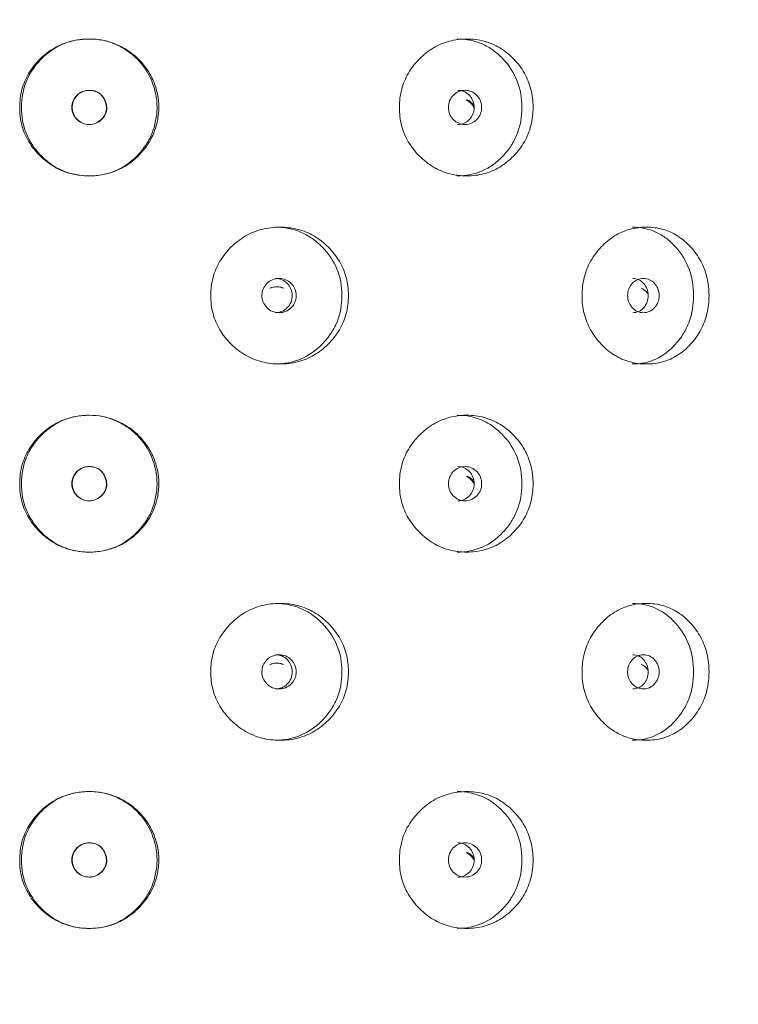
# Model space of a CAD drawing. Header units: millimetres. Extents: x 4 to 1188, y 1 to 840.
# Tile 39 of 256: x 337.64 to 343.64, y 468.08 to 476.31. Entities that reach past the tile are written whole.
import ezdxf

# ---------------------------------------------------------------- set-up
doc = ezdxf.new("R2010")
doc.units = ezdxf.units.MM
doc.layers.add('1', color=7, linetype='Continuous')
doc.styles.add('Arial Unicode MS', font='Arial Unicode MS')
doc.dimstyles.get("Standard").update_dxf_attribs({"dimtxt": 0.18, "dimasz": 0.18, "dimexe": 0.18, "dimexo": 0.0625, "dimgap": 0.09, "dimtad": 0, "dimtih": 1, "dimtoh": 1, "dimdec": 4, "dimzin": 0, "dimdsep": 46, "dimtxsty": 'Standard', "dimcen": 0.09, "dimadec": 0, "dimazin": 0, "dimtfac": 1, "dimtdec": 4, "dimtofl": 0, "dimtmove": 0, "dimatfit": 3, "dimfxl": 0, "dimtolj": 1, "dimtzin": 0, "dimarcsym": 0})

# ---------------------------------------------------------------- blocks, each defined once
blk = doc.blocks.new('_U24')
at = {"layer": '1', "color": 18, "lineweight": 35}
for p, q in [((339.2181, 499.3819), (365.5181, 499.3819)), ((363.5181, 357.9533), (363.5181, 499.3819)), ((350.2896, 357.9533), (365.5181, 357.9533))]:
    blk.add_line(p, q, dxfattribs=at)
at = {"layer": '1', "color": 18, "lineweight": 70}
for points in [[(363.5181, 499.3819), (364.2941, 495.8819), (362.7422, 495.8819)], [(363.5181, 357.9533), (362.7422, 361.4533), (364.2941, 361.4533)]]:
    blk.add_solid(points, dxfattribs=at)
at = {"layer": '1', "color": 18, "linetype": 'Continuous', "lineweight": 13, "insert": (363.0653, 425.4564), "char_height": 3, "attachment_point": 7, "rotation": 90, "line_spacing_factor": 1.047437, "style": 'Arial Unicode MS'}
blk.add_mtext('\\fArial Unicode MS|b0|i0;\\W1.0000;990', dxfattribs=at)

msp = doc.modelspace()

# ---------------------------------------------------------------- linework, layer by layer
at = {"layer": '1', "color": 154, "linetype": 'Continuous', "lineweight": 13}
for points, knots in [([(337.6373, 475.5747), (337.6374, 475.6257), (337.6492, 475.7258), (337.7088, 475.8665), (337.8048, 475.9845), (337.925, 476.0777), (338.0665, 476.1348), (338.2051, 476.1506), (338.3314, 476.1395), (338.4405, 476.1071), (338.541, 476.0539), (338.6303, 475.9835), (338.7035, 475.8963), (338.7574, 475.7963), (338.792, 475.6881), (338.8033, 475.5747), (338.7892, 475.4434), (338.738, 475.2989), (338.6437, 475.178), (338.5412, 475.0942), (338.4414, 475.0411), (338.3326, 475.0097), (338.2058, 474.999), (338.0666, 475.0146), (337.925, 475.0719), (337.8046, 475.1652), (337.7084, 475.2832), (337.6488, 475.4239), (337.6372, 475.5239), (337.6373, 475.5747)], [0, 0, 0, 0, 0.04209, 0.082712, 0.124997, 0.166981, 0.207664, 0.249983, 0.281442, 0.312299, 0.343755, 0.375258, 0.406094, 0.437521, 0.468961, 0.499781, 0.531292, 0.577933, 0.624865, 0.656636, 0.687256, 0.717963, 0.749981, 0.79226, 0.832968, 0.875046, 0.917396, 0.957994, 1, 1, 1, 1]), ([(337.6518, 475.5747), (337.652, 475.6542), (337.666, 475.7277), (337.7078, 475.8291), (337.7253, 475.8615), (337.7566, 475.9078), (337.768, 475.9229), (337.7924, 475.9522), (337.8056, 475.9667), (337.8744, 476.0357), (337.9352, 476.0771), (338.0349, 476.1185), (338.0695, 476.1289), (338.1237, 476.1392), (338.1421, 476.1418), (338.1702, 476.1444), (338.1797, 476.1451), (338.1988, 476.1459), (338.2087, 476.1462), (338.2938, 476.1462), (338.3654, 476.1321), (338.4667, 476.0899), (338.4993, 476.0723), (338.5629, 476.0298), (338.5918, 476.0062), (338.6702, 475.9281), (338.7111, 475.8664), (338.7704, 475.7235), (338.7851, 475.6503), (338.7848, 475.5382), (338.7809, 475.5001), (338.7659, 475.4244), (338.7551, 475.3883), (338.7269, 475.3195), (338.7095, 475.2869), (338.6785, 475.2407), (338.6673, 475.2257), (338.6433, 475.1967), (338.6307, 475.1827), (338.5067, 475.0586), (338.3739, 475.0034), (338.0629, 475.0032), (337.9298, 475.0585), (337.8054, 475.1829), (337.7921, 475.1974), (337.7677, 475.2269), (337.7563, 475.2419), (337.7249, 475.2883), (337.7074, 475.3206), (337.6656, 475.422), (337.6517, 475.4953), (337.6518, 475.5747)], [0, 0, 0, 0, 0.0625, 0.0625, 0.09375, 0.09375, 0.109375, 0.109375, 0.125, 0.125, 0.1875, 0.1875, 0.21875, 0.21875, 0.234375, 0.234375, 0.242188, 0.242188, 0.25, 0.25, 0.3125, 0.3125, 0.34375, 0.34375, 0.375, 0.375, 0.4375, 0.4375, 0.5, 0.5, 0.53125, 0.53125, 0.5625, 0.5625, 0.59375, 0.59375, 0.609375, 0.609375, 0.625, 0.625, 0.75, 0.75, 0.875, 0.875, 0.890625, 0.890625, 0.90625, 0.90625, 0.9375, 0.9375, 1, 1, 1, 1]), ([(340.8103, 475.5747), (340.8104, 475.6257), (340.8219, 475.7258), (340.88, 475.8665), (340.9733, 475.9845), (341.0899, 476.0777), (341.2268, 476.1349), (341.3727, 476.1519), (341.518, 476.135), (341.6533, 476.0777), (341.7679, 475.9845), (341.8592, 475.8665), (341.9157, 475.7257), (341.9325, 475.5748), (341.9158, 475.4238), (341.8592, 475.2831), (341.7679, 475.165), (341.6534, 475.0718), (341.5181, 475.0146), (341.3727, 474.9976), (341.2268, 475.0145), (341.09, 475.0718), (340.9732, 475.1651), (340.8796, 475.2832), (340.8215, 475.4239), (340.8102, 475.5239), (340.8103, 475.5747)], [0, 0, 0, 0, 0.042089, 0.082711, 0.124995, 0.166981, 0.207667, 0.249993, 0.292228, 0.332914, 0.374992, 0.417271, 0.457893, 0.500005, 0.542022, 0.582644, 0.625021, 0.667005, 0.707691, 0.750017, 0.792251, 0.832937, 0.875017, 0.917377, 0.957984, 1, 1, 1, 1]), ([(341.294, 476.1462), (341.3686, 476.1462), (341.4376, 476.1324), (341.5328, 476.091), (341.5632, 476.0737), (341.6067, 476.0427), (341.6209, 476.0314), (341.6485, 476.0072), (341.6619, 475.9944), (341.7282, 475.9247), (341.7679, 475.863), (341.8208, 475.7277), (341.8341, 475.6539), (341.8342, 475.4954), (341.821, 475.422), (341.7813, 475.3205), (341.7647, 475.2882), (341.7349, 475.2418), (341.7241, 475.2267), (341.7008, 475.1973), (341.6882, 475.1827), (341.6227, 475.1138), (341.5647, 475.0724), (341.4376, 475.0172), (341.3683, 475.0034), (341.2936, 475.0033), (341.2936, 475.0033), (341.2935, 475.0033)], [0, 0, 0, 0, 0.124883, 0.124883, 0.187387, 0.187387, 0.218639, 0.218639, 0.249891, 0.249891, 0.374898, 0.374898, 0.499906, 0.499906, 0.624914, 0.624914, 0.687418, 0.687418, 0.71867, 0.71867, 0.749922, 0.749922, 0.87493, 0.87493, 0.999937, 0.999937, 1, 1, 1, 1]), ([(338.0734, 475.5747), (338.0733, 475.5551), (338.0768, 475.5369), (338.0908, 475.5034), (338.1012, 475.4882), (338.1441, 475.446), (338.1785, 475.432), (338.2383, 475.432), (338.2568, 475.4354), (338.2823, 475.4459), (338.2905, 475.4503), (338.3021, 475.4581), (338.3059, 475.4609), (338.3115, 475.4655), (338.3133, 475.4671), (338.317, 475.4704), (338.3186, 475.4719), (338.3508, 475.5038), (338.3656, 475.5367), (338.3644, 475.5908), (338.3601, 475.6095), (338.3437, 475.6488), (338.3333, 475.6652), (338.308, 475.6914), (338.2931, 475.7012), (338.2675, 475.711), (338.2584, 475.7135), (338.2439, 475.7159), (338.239, 475.7165), (338.2313, 475.7171), (338.2287, 475.7173), (338.2235, 475.7175), (338.2207, 475.7175), (338.178, 475.7175), (338.1437, 475.7033), (338.1017, 475.6617), (338.0912, 475.6464), (338.0771, 475.6128), (338.0735, 475.5944), (338.0734, 475.5747)], [0, 0, 0, 0, 0.0625, 0.0625, 0.125, 0.125, 0.25, 0.25, 0.3125, 0.3125, 0.34375, 0.34375, 0.359375, 0.359375, 0.367188, 0.367188, 0.375, 0.375, 0.5, 0.5, 0.5625, 0.5625, 0.625, 0.625, 0.6875, 0.6875, 0.71875, 0.71875, 0.734375, 0.734375, 0.742188, 0.742188, 0.75, 0.75, 0.875, 0.875, 0.9375, 0.9375, 1, 1, 1, 1]), ([(338.0762, 475.5747), (338.0762, 475.5622), (338.0789, 475.5375), (338.0932, 475.5026), (338.1202, 475.4684), (338.1619, 475.4388), (338.2181, 475.4286), (338.2743, 475.4385), (338.3137, 475.4667), (338.3382, 475.4957), (338.3524, 475.5202), (338.3607, 475.5461), (338.3629, 475.5732), (338.3592, 475.6014), (338.3485, 475.6339), (338.3302, 475.668), (338.2998, 475.6975), (338.2611, 475.7145), (338.2203, 475.7191), (338.1808, 475.7147), (338.1459, 475.7001), (338.1166, 475.6766), (338.0935, 475.6471), (338.0791, 475.6122), (338.0763, 475.5874), (338.0762, 475.5747)], [0, 0, 0, 0, 0.04197, 0.082421, 0.124387, 0.186909, 0.249038, 0.311017, 0.373176, 0.406834, 0.437878, 0.467535, 0.497202, 0.528278, 0.561984, 0.611636, 0.656502, 0.701235, 0.750529, 0.79266, 0.833212, 0.875248, 0.917152, 0.957748, 1, 1, 1, 1]), ([(341.2198, 475.5747), (341.2197, 475.5551), (341.223, 475.5369), (341.2365, 475.5034), (341.2465, 475.4882), (341.274, 475.4601), (341.2891, 475.4495), (341.3219, 475.4355), (341.3394, 475.432), (341.3972, 475.432), (341.4299, 475.4458), (341.4705, 475.4878), (341.4807, 475.5032), (341.4908, 475.5284), (341.4933, 475.5372), (341.4967, 475.5554), (341.4975, 475.5647), (341.4974, 475.5945), (341.494, 475.6128), (341.484, 475.638), (341.4798, 475.646), (341.4697, 475.6613), (341.464, 475.6685), (341.4435, 475.6895), (341.4285, 475.7001), (341.3957, 475.7141), (341.3782, 475.7176), (341.3204, 475.7175), (341.2874, 475.7033), (341.2335, 475.6478), (341.2199, 475.614), (341.2198, 475.5747)], [0, 0, 0, 0, 0.0625, 0.0625, 0.125, 0.125, 0.1875, 0.1875, 0.25, 0.25, 0.375, 0.375, 0.4375, 0.4375, 0.46875, 0.46875, 0.5, 0.5, 0.5625, 0.5625, 0.59375, 0.59375, 0.625, 0.625, 0.6875, 0.6875, 0.75, 0.75, 0.875, 0.875, 1, 1, 1, 1]), ([(341.2983, 475.432), (341.2983, 475.432), (341.3163, 475.4319), (341.3522, 475.4386), (341.397, 475.4715), (341.4282, 475.5184), (341.4375, 475.5747), (341.4281, 475.631), (341.397, 475.6779), (341.3524, 475.7108), (341.3165, 475.7175), (341.2987, 475.7175)], [0, 0, 0, 0, 0.000012, 0.125118, 0.250091, 0.375358, 0.500212, 0.625966, 0.750304, 0.875946, 1, 1, 1, 1]), ([(341.4354, 475.5717), (341.429, 475.5842), (341.4096, 475.6108), (341.3832, 475.6301), (341.3667, 475.6372)], [0, 0, 0, 0, 0.430445, 1, 1, 1, 1]), ([(341.4334, 475.5918), (341.4298, 475.5965), (341.4259, 475.6012), (341.408, 475.6197), (341.3931, 475.6302), (341.377, 475.6372)], [0, 0, 0, 0, 0.245568, 0.245568, 1, 1, 1, 1]), ([(339.2337, 474.0033), (339.2338, 474.0543), (339.2456, 474.1543), (339.305, 474.295), (339.4006, 474.413), (339.5202, 474.5062), (339.6607, 474.5634), (339.8109, 474.5805), (339.9608, 474.5636), (340.1006, 474.5063), (340.2192, 474.4131), (340.3139, 474.2951), (340.3725, 474.1543), (340.3899, 474.0033), (340.3726, 473.8523), (340.3139, 473.7116), (340.2193, 473.5936), (340.1007, 473.5004), (339.9609, 473.4432), (339.811, 473.4262), (339.6608, 473.4431), (339.5202, 473.5004), (339.4005, 473.5937), (339.3047, 473.7117), (339.2452, 473.8524), (339.2337, 473.9525), (339.2337, 474.0033)], [0, 0, 0, 0, 0.042089, 0.082711, 0.124995, 0.166981, 0.207667, 0.249993, 0.292228, 0.332914, 0.374992, 0.417271, 0.457893, 0.500005, 0.542022, 0.582644, 0.625021, 0.667005, 0.707691, 0.750017, 0.792251, 0.832937, 0.875017, 0.917377, 0.957984, 1, 1, 1, 1]), ([(339.7714, 474.5747), (339.8482, 474.5748), (339.9194, 474.561), (340.0178, 474.5196), (340.0492, 474.5023), (340.0942, 474.4712), (340.1089, 474.46), (340.1375, 474.4358), (340.1514, 474.423), (340.2201, 474.3533), (340.2612, 474.2916), (340.3161, 474.1563), (340.3299, 474.0825), (340.33, 473.924), (340.3163, 473.8505), (340.2751, 473.7491), (340.2579, 473.7167), (340.2269, 473.6704), (340.2157, 473.6553), (340.1917, 473.6258), (340.1785, 473.6113), (340.1107, 473.5423), (340.0508, 473.5009), (339.9195, 473.4458), (339.8479, 473.4319), (339.7709, 473.4319), (339.7709, 473.4319), (339.7709, 473.4319)], [0, 0, 0, 0, 0.124883, 0.124883, 0.187387, 0.187387, 0.218639, 0.218639, 0.249891, 0.249891, 0.374898, 0.374898, 0.499906, 0.499906, 0.624914, 0.624914, 0.687418, 0.687418, 0.71867, 0.71867, 0.749922, 0.749922, 0.87493, 0.87493, 0.999937, 0.999937, 1, 1, 1, 1]), ([(342.3363, 474.0033), (342.3363, 474.0543), (342.3474, 474.1543), (342.403, 474.295), (342.4923, 474.413), (342.6036, 474.5062), (342.7341, 474.5634), (342.8729, 474.5805), (343.0108, 474.5636), (343.1389, 474.5063), (343.2473, 474.4131), (343.3335, 474.2951), (343.3867, 474.1543), (343.4025, 474.0033), (343.3869, 473.8523), (343.3335, 473.7116), (343.2473, 473.5936), (343.139, 473.5004), (343.0109, 473.4432), (342.8729, 473.4262), (342.7341, 473.4431), (342.6037, 473.5004), (342.4922, 473.5937), (342.4027, 473.7117), (342.347, 473.8524), (342.3362, 473.9525), (342.3363, 474.0033)], [0, 0, 0, 0, 0.042089, 0.082711, 0.124995, 0.166981, 0.207667, 0.249993, 0.292228, 0.332914, 0.374992, 0.417271, 0.457893, 0.500005, 0.542022, 0.582644, 0.625021, 0.667005, 0.707691, 0.750017, 0.792251, 0.832937, 0.875017, 0.917377, 0.957984, 1, 1, 1, 1]), ([(342.7567, 474.5747), (342.8275, 474.5748), (342.8929, 474.561), (342.9831, 474.5196), (343.0119, 474.5023), (343.0531, 474.4712), (343.0665, 474.46), (343.0926, 474.4358), (343.1053, 474.423), (343.1679, 474.3533), (343.2054, 474.2916), (343.2553, 474.1563), (343.2677, 474.0825), (343.2678, 473.924), (343.2554, 473.8505), (343.2179, 473.7491), (343.2023, 473.7167), (343.1741, 473.6704), (343.164, 473.6553), (343.142, 473.6258), (343.13, 473.6113), (343.0682, 473.5423), (343.0134, 473.5009), (342.893, 473.4458), (342.8272, 473.4319), (342.7562, 473.4319), (342.7562, 473.4319), (342.7562, 473.4319)], [0, 0, 0, 0, 0.124883, 0.124883, 0.187387, 0.187387, 0.218639, 0.218639, 0.249891, 0.249891, 0.374898, 0.374898, 0.499906, 0.499906, 0.624914, 0.624914, 0.687418, 0.687418, 0.71867, 0.71867, 0.749922, 0.749922, 0.87493, 0.87493, 0.999937, 0.999937, 1, 1, 1, 1]), ([(339.6613, 474.0033), (339.6612, 473.9837), (339.6647, 473.9655), (339.6786, 473.932), (339.6889, 473.9168), (339.7172, 473.8887), (339.7327, 473.8781), (339.7665, 473.864), (339.7846, 473.8605), (339.8442, 473.8605), (339.8779, 473.8744), (339.9199, 473.9164), (339.9304, 473.9318), (339.9409, 473.957), (339.9435, 473.9657), (339.947, 473.9839), (339.9478, 473.9933), (339.9477, 474.023), (339.9442, 474.0414), (339.9338, 474.0666), (339.9295, 474.0746), (339.9191, 474.0899), (339.9132, 474.097), (339.892, 474.1181), (339.8765, 474.1286), (339.8427, 474.1426), (339.8246, 474.1461), (339.765, 474.146), (339.7309, 474.1319), (339.6754, 474.0764), (339.6615, 474.0426), (339.6613, 474.0033)], [0, 0, 0, 0, 0.0625, 0.0625, 0.125, 0.125, 0.1875, 0.1875, 0.25, 0.25, 0.375, 0.375, 0.4375, 0.4375, 0.46875, 0.46875, 0.5, 0.5, 0.5625, 0.5625, 0.59375, 0.59375, 0.625, 0.625, 0.6875, 0.6875, 0.75, 0.75, 0.875, 0.875, 1, 1, 1, 1]), ([(339.774, 473.8605), (339.774, 473.8605), (339.7925, 473.8605), (339.8296, 473.8672), (339.8758, 473.9001), (339.9081, 473.947), (339.9178, 474.0033), (339.9081, 474.0595), (339.8759, 474.1065), (339.8298, 474.1393), (339.7928, 474.1461), (339.7744, 474.1461)], [0, 0, 0, 0, 0.000012, 0.125118, 0.250091, 0.375358, 0.500212, 0.625966, 0.750304, 0.875946, 1, 1, 1, 1]), ([(342.7171, 474.0033), (342.717, 473.9837), (342.7202, 473.9655), (342.733, 473.932), (342.7425, 473.9168), (342.7686, 473.8887), (342.7829, 473.8781), (342.814, 473.864), (342.8306, 473.8605), (342.8854, 473.8605), (342.9164, 473.8744), (342.9548, 473.9164), (342.9644, 473.9318), (342.974, 473.957), (342.9764, 473.9657), (342.9796, 473.9839), (342.9803, 473.9933), (342.9803, 474.023), (342.9771, 474.0414), (342.9675, 474.0666), (342.9636, 474.0746), (342.9541, 474.0899), (342.9486, 474.097), (342.9292, 474.1181), (342.915, 474.1286), (342.884, 474.1426), (342.8674, 474.1461), (342.8126, 474.146), (342.7813, 474.1319), (342.7301, 474.0764), (342.7172, 474.0426), (342.7171, 474.0033)], [0, 0, 0, 0, 0.0625, 0.0625, 0.125, 0.125, 0.1875, 0.1875, 0.25, 0.25, 0.375, 0.375, 0.4375, 0.4375, 0.46875, 0.46875, 0.5, 0.5, 0.5625, 0.5625, 0.59375, 0.59375, 0.625, 0.625, 0.6875, 0.6875, 0.75, 0.75, 0.875, 0.875, 1, 1, 1, 1]), ([(342.7598, 473.8605), (342.7598, 473.8605), (342.7769, 473.8605), (342.811, 473.8672), (342.8533, 473.9001), (342.8828, 473.947), (342.8917, 474.0033), (342.8828, 474.0595), (342.8533, 474.1065), (342.8111, 474.1393), (342.7771, 474.1461), (342.7602, 474.1461)], [0, 0, 0, 0, 0.000012, 0.125118, 0.250091, 0.375358, 0.500212, 0.625966, 0.750304, 0.875946, 1, 1, 1, 1]), ([(339.8365, 474.0658), (339.8365, 474.0658), (339.8195, 474.0729), (339.7824, 474.0796), (339.7452, 474.0729), (339.7282, 474.0657)], [0, 0, 0, 0, 0.00001, 0.498474, 1, 1, 1, 1]), ([(339.8418, 474.0658), (339.8335, 474.0693), (339.8248, 474.0719), (339.8067, 474.0754), (339.7975, 474.0762), (339.768, 474.0762), (339.7498, 474.0727), (339.7331, 474.0657)], [0, 0, 0, 0, 0.250063, 0.250063, 0.500125, 0.500125, 1, 1, 1, 1]), ([(342.8893, 474.0135), (342.8846, 474.0209), (342.8683, 474.0424), (342.8472, 474.0586), (342.8316, 474.0658)], [0, 0, 0, 0, 0.324876, 1, 1, 1, 1]), ([(337.6373, 472.4319), (337.6374, 472.4828), (337.6492, 472.5829), (337.7088, 472.7236), (337.8048, 472.8416), (337.925, 472.9348), (338.0665, 472.992), (338.2051, 473.0077), (338.3314, 472.9967), (338.4405, 472.9643), (338.541, 472.9111), (338.6303, 472.8407), (338.7035, 472.7535), (338.7574, 472.6535), (338.792, 472.5452), (338.8033, 472.4318), (338.7892, 472.3005), (338.738, 472.1561), (338.6437, 472.0351), (338.5412, 471.9513), (338.4414, 471.8983), (338.3326, 471.8669), (338.2058, 471.8561), (338.0666, 471.8717), (337.925, 471.929), (337.8046, 472.0224), (337.7084, 472.1404), (337.6488, 472.2811), (337.6372, 472.3811), (337.6373, 472.4319)], [0, 0, 0, 0, 0.04209, 0.082712, 0.124997, 0.166981, 0.207664, 0.249983, 0.281442, 0.312299, 0.343755, 0.375258, 0.406094, 0.437521, 0.468961, 0.499781, 0.531292, 0.577933, 0.624865, 0.656636, 0.687256, 0.717963, 0.749981, 0.79226, 0.832968, 0.875046, 0.917396, 0.957994, 1, 1, 1, 1]), ([(337.6518, 472.4319), (337.652, 472.5113), (337.666, 472.5848), (337.7078, 472.6863), (337.7253, 472.7186), (337.7566, 472.7649), (337.768, 472.78), (337.7924, 472.8094), (337.8056, 472.8239), (337.8744, 472.8928), (337.9352, 472.9342), (338.0349, 472.9756), (338.0695, 472.986), (338.1237, 472.9964), (338.1421, 472.999), (338.1702, 473.0016), (338.1797, 473.0022), (338.1988, 473.0031), (338.2087, 473.0033), (338.2938, 473.0034), (338.3654, 472.9893), (338.4667, 472.947), (338.4993, 472.9294), (338.5629, 472.887), (338.5918, 472.8634), (338.6702, 472.7852), (338.7111, 472.7236), (338.7704, 472.5806), (338.7851, 472.5075), (338.7848, 472.3954), (338.7809, 472.3573), (338.7659, 472.2815), (338.7551, 472.2454), (338.7269, 472.1767), (338.7095, 472.1441), (338.6785, 472.0978), (338.6673, 472.0829), (338.6433, 472.0538), (338.6307, 472.0398), (338.5067, 471.9157), (338.3739, 471.8605), (338.0629, 471.8604), (337.9298, 471.9156), (337.8054, 472.0401), (337.7921, 472.0546), (337.7677, 472.084), (337.7563, 472.0991), (337.7249, 472.1454), (337.7074, 472.1778), (337.6656, 472.2792), (337.6517, 472.3525), (337.6518, 472.4319)], [0, 0, 0, 0, 0.0625, 0.0625, 0.09375, 0.09375, 0.109375, 0.109375, 0.125, 0.125, 0.1875, 0.1875, 0.21875, 0.21875, 0.234375, 0.234375, 0.242188, 0.242188, 0.25, 0.25, 0.3125, 0.3125, 0.34375, 0.34375, 0.375, 0.375, 0.4375, 0.4375, 0.5, 0.5, 0.53125, 0.53125, 0.5625, 0.5625, 0.59375, 0.59375, 0.609375, 0.609375, 0.625, 0.625, 0.75, 0.75, 0.875, 0.875, 0.890625, 0.890625, 0.90625, 0.90625, 0.9375, 0.9375, 1, 1, 1, 1]), ([(340.8103, 472.4319), (340.8104, 472.4828), (340.8219, 472.5829), (340.88, 472.7236), (340.9733, 472.8416), (341.0899, 472.9348), (341.2268, 472.992), (341.3727, 473.009), (341.518, 472.9921), (341.6533, 472.9348), (341.7679, 472.8416), (341.8592, 472.7236), (341.9157, 472.5829), (341.9325, 472.4319), (341.9158, 472.2809), (341.8592, 472.1402), (341.7679, 472.0222), (341.6534, 471.9289), (341.5181, 471.8718), (341.3727, 471.8547), (341.2268, 471.8717), (341.09, 471.929), (340.9732, 472.0223), (340.8796, 472.1403), (340.8215, 472.281), (340.8102, 472.381), (340.8103, 472.4319)], [0, 0, 0, 0, 0.042089, 0.082711, 0.124995, 0.166981, 0.207667, 0.249993, 0.292228, 0.332914, 0.374992, 0.417271, 0.457893, 0.500005, 0.542022, 0.582644, 0.625021, 0.667005, 0.707691, 0.750017, 0.792251, 0.832937, 0.875017, 0.917377, 0.957984, 1, 1, 1, 1]), ([(341.294, 473.0033), (341.3686, 473.0033), (341.4376, 472.9896), (341.5328, 472.9482), (341.5632, 472.9309), (341.6067, 472.8998), (341.6209, 472.8886), (341.6485, 472.8644), (341.6619, 472.8516), (341.7282, 472.7818), (341.7679, 472.7201), (341.8208, 472.5849), (341.8341, 472.511), (341.8342, 472.3525), (341.821, 472.2791), (341.7813, 472.1777), (341.7647, 472.1453), (341.7349, 472.0989), (341.7241, 472.0839), (341.7008, 472.0544), (341.6882, 472.0398), (341.6227, 471.9709), (341.5647, 471.9295), (341.4376, 471.8743), (341.3683, 471.8605), (341.2936, 471.8605), (341.2936, 471.8605), (341.2935, 471.8605)], [0, 0, 0, 0, 0.124883, 0.124883, 0.187387, 0.187387, 0.218639, 0.218639, 0.249891, 0.249891, 0.374898, 0.374898, 0.499906, 0.499906, 0.624914, 0.624914, 0.687418, 0.687418, 0.71867, 0.71867, 0.749922, 0.749922, 0.87493, 0.87493, 0.999937, 0.999937, 1, 1, 1, 1]), ([(338.0734, 472.4319), (338.0733, 472.4123), (338.0768, 472.3941), (338.0908, 472.3605), (338.1012, 472.3454), (338.1441, 472.3032), (338.1785, 472.2891), (338.2383, 472.2891), (338.2568, 472.2926), (338.2823, 472.303), (338.2905, 472.3074), (338.3021, 472.3153), (338.3059, 472.3181), (338.3115, 472.3227), (338.3133, 472.3243), (338.317, 472.3275), (338.3186, 472.3291), (338.3508, 472.3609), (338.3656, 472.3939), (338.3644, 472.448), (338.3601, 472.4666), (338.3437, 472.506), (338.3333, 472.5223), (338.308, 472.5486), (338.2931, 472.5584), (338.2675, 472.5682), (338.2584, 472.5706), (338.2439, 472.5731), (338.239, 472.5737), (338.2313, 472.5743), (338.2287, 472.5744), (338.2235, 472.5746), (338.2207, 472.5747), (338.178, 472.5746), (338.1437, 472.5605), (338.1017, 472.5189), (338.0912, 472.5035), (338.0771, 472.4699), (338.0735, 472.4515), (338.0734, 472.4319)], [0, 0, 0, 0, 0.0625, 0.0625, 0.125, 0.125, 0.25, 0.25, 0.3125, 0.3125, 0.34375, 0.34375, 0.359375, 0.359375, 0.367188, 0.367188, 0.375, 0.375, 0.5, 0.5, 0.5625, 0.5625, 0.625, 0.625, 0.6875, 0.6875, 0.71875, 0.71875, 0.734375, 0.734375, 0.742188, 0.742188, 0.75, 0.75, 0.875, 0.875, 0.9375, 0.9375, 1, 1, 1, 1]), ([(338.0762, 472.4319), (338.0762, 472.4193), (338.0789, 472.3946), (338.0932, 472.3598), (338.1202, 472.3255), (338.1619, 472.2959), (338.2181, 472.2858), (338.2743, 472.2956), (338.3137, 472.3239), (338.3382, 472.3528), (338.3524, 472.3774), (338.3607, 472.4033), (338.3629, 472.4304), (338.3592, 472.4585), (338.3485, 472.4911), (338.3302, 472.5251), (338.2998, 472.5546), (338.2611, 472.5717), (338.2203, 472.5762), (338.1808, 472.5718), (338.1459, 472.5572), (338.1166, 472.5338), (338.0935, 472.5043), (338.0791, 472.4693), (338.0763, 472.4445), (338.0762, 472.4319)], [0, 0, 0, 0, 0.04197, 0.082421, 0.124387, 0.186909, 0.249038, 0.311017, 0.373176, 0.406834, 0.437878, 0.467535, 0.497202, 0.528278, 0.561984, 0.611636, 0.656502, 0.701235, 0.750529, 0.79266, 0.833212, 0.875248, 0.917152, 0.957748, 1, 1, 1, 1]), ([(341.2198, 472.4319), (341.2197, 472.4123), (341.223, 472.3941), (341.2365, 472.3605), (341.2465, 472.3454), (341.274, 472.3172), (341.2891, 472.3067), (341.3219, 472.2926), (341.3394, 472.2891), (341.3972, 472.2891), (341.4299, 472.303), (341.4705, 472.345), (341.4807, 472.3603), (341.4908, 472.3855), (341.4933, 472.3943), (341.4967, 472.4125), (341.4975, 472.4218), (341.4974, 472.4516), (341.494, 472.4699), (341.484, 472.4951), (341.4798, 472.5032), (341.4697, 472.5185), (341.464, 472.5256), (341.4435, 472.5467), (341.4285, 472.5572), (341.3957, 472.5712), (341.3782, 472.5747), (341.3204, 472.5746), (341.2874, 472.5605), (341.2335, 472.505), (341.2199, 472.4711), (341.2198, 472.4319)], [0, 0, 0, 0, 0.0625, 0.0625, 0.125, 0.125, 0.1875, 0.1875, 0.25, 0.25, 0.375, 0.375, 0.4375, 0.4375, 0.46875, 0.46875, 0.5, 0.5, 0.5625, 0.5625, 0.59375, 0.59375, 0.625, 0.625, 0.6875, 0.6875, 0.75, 0.75, 0.875, 0.875, 1, 1, 1, 1]), ([(341.2983, 472.2891), (341.2983, 472.2891), (341.3163, 472.2891), (341.3522, 472.2957), (341.397, 472.3287), (341.4282, 472.3755), (341.4375, 472.4319), (341.4281, 472.4881), (341.397, 472.5351), (341.3524, 472.5679), (341.3165, 472.5746), (341.2987, 472.5747)], [0, 0, 0, 0, 0.000012, 0.125118, 0.250091, 0.375358, 0.500212, 0.625966, 0.750304, 0.875946, 1, 1, 1, 1]), ([(341.4354, 472.4289), (341.429, 472.4413), (341.4096, 472.4679), (341.3832, 472.4872), (341.3667, 472.4944)], [0, 0, 0, 0, 0.430445, 1, 1, 1, 1]), ([(341.4334, 472.4489), (341.4298, 472.4537), (341.4259, 472.4583), (341.408, 472.4769), (341.3931, 472.4874), (341.377, 472.4944)], [0, 0, 0, 0, 0.245568, 0.245568, 1, 1, 1, 1]), ([(339.2337, 470.8605), (339.2338, 470.9114), (339.2456, 471.0115), (339.305, 471.1522), (339.4006, 471.2702), (339.5202, 471.3634), (339.6607, 471.4206), (339.8109, 471.4376), (339.9608, 471.4207), (340.1006, 471.3634), (340.2192, 471.2702), (340.3139, 471.1522), (340.3725, 471.0115), (340.3899, 470.8605), (340.3726, 470.7095), (340.3139, 470.5688), (340.2193, 470.4508), (340.1007, 470.3575), (339.9609, 470.3003), (339.811, 470.2833), (339.6608, 470.3002), (339.5202, 470.3575), (339.4005, 470.4509), (339.3047, 470.5689), (339.2452, 470.7096), (339.2337, 470.8096), (339.2337, 470.8605)], [0, 0, 0, 0, 0.042089, 0.082711, 0.124995, 0.166981, 0.207667, 0.249993, 0.292228, 0.332914, 0.374992, 0.417271, 0.457893, 0.500005, 0.542022, 0.582644, 0.625021, 0.667005, 0.707691, 0.750017, 0.792251, 0.832937, 0.875017, 0.917377, 0.957984, 1, 1, 1, 1]), ([(339.7714, 471.4319), (339.8482, 471.4319), (339.9194, 471.4181), (340.0178, 471.3767), (340.0492, 471.3595), (340.0942, 471.3284), (340.1089, 471.3171), (340.1375, 471.293), (340.1514, 471.2801), (340.2201, 471.2104), (340.2612, 471.1487), (340.3161, 471.0134), (340.3299, 470.9396), (340.33, 470.7811), (340.3163, 470.7077), (340.2751, 470.6062), (340.2579, 470.5739), (340.2269, 470.5275), (340.2157, 470.5124), (340.1917, 470.483), (340.1785, 470.4684), (340.1107, 470.3995), (340.0508, 470.3581), (339.9195, 470.3029), (339.8479, 470.2891), (339.7709, 470.289), (339.7709, 470.289), (339.7709, 470.289)], [0, 0, 0, 0, 0.124883, 0.124883, 0.187387, 0.187387, 0.218639, 0.218639, 0.249891, 0.249891, 0.374898, 0.374898, 0.499906, 0.499906, 0.624914, 0.624914, 0.687418, 0.687418, 0.71867, 0.71867, 0.749922, 0.749922, 0.87493, 0.87493, 0.999937, 0.999937, 1, 1, 1, 1]), ([(342.3363, 470.8605), (342.3363, 470.9114), (342.3474, 471.0115), (342.403, 471.1522), (342.4923, 471.2702), (342.6036, 471.3634), (342.7341, 471.4206), (342.8729, 471.4376), (343.0108, 471.4207), (343.1389, 471.3634), (343.2473, 471.2702), (343.3335, 471.1522), (343.3867, 471.0115), (343.4025, 470.8605), (343.3869, 470.7095), (343.3335, 470.5688), (343.2473, 470.4508), (343.139, 470.3575), (343.0109, 470.3003), (342.8729, 470.2833), (342.7341, 470.3002), (342.6037, 470.3575), (342.4922, 470.4509), (342.4027, 470.5689), (342.347, 470.7096), (342.3362, 470.8096), (342.3363, 470.8605)], [0, 0, 0, 0, 0.042089, 0.082711, 0.124995, 0.166981, 0.207667, 0.249993, 0.292228, 0.332914, 0.374992, 0.417271, 0.457893, 0.500005, 0.542022, 0.582644, 0.625021, 0.667005, 0.707691, 0.750017, 0.792251, 0.832937, 0.875017, 0.917377, 0.957984, 1, 1, 1, 1]), ([(342.7567, 471.4319), (342.8275, 471.4319), (342.8929, 471.4181), (342.9831, 471.3767), (343.0119, 471.3595), (343.0531, 471.3284), (343.0665, 471.3171), (343.0926, 471.293), (343.1053, 471.2801), (343.1679, 471.2104), (343.2054, 471.1487), (343.2553, 471.0134), (343.2677, 470.9396), (343.2678, 470.7811), (343.2554, 470.7077), (343.2179, 470.6062), (343.2023, 470.5739), (343.1741, 470.5275), (343.164, 470.5124), (343.142, 470.483), (343.13, 470.4684), (343.0682, 470.3995), (343.0134, 470.3581), (342.893, 470.3029), (342.8272, 470.2891), (342.7562, 470.289), (342.7562, 470.289), (342.7562, 470.289)], [0, 0, 0, 0, 0.124883, 0.124883, 0.187387, 0.187387, 0.218639, 0.218639, 0.249891, 0.249891, 0.374898, 0.374898, 0.499906, 0.499906, 0.624914, 0.624914, 0.687418, 0.687418, 0.71867, 0.71867, 0.749922, 0.749922, 0.87493, 0.87493, 0.999937, 0.999937, 1, 1, 1, 1]), ([(339.6613, 470.8605), (339.6612, 470.8408), (339.6647, 470.8226), (339.6786, 470.7891), (339.6889, 470.7739), (339.7172, 470.7458), (339.7327, 470.7352), (339.7665, 470.7212), (339.7846, 470.7177), (339.8442, 470.7177), (339.8779, 470.7315), (339.9199, 470.7735), (339.9304, 470.7889), (339.9409, 470.8141), (339.9435, 470.8229), (339.947, 470.8411), (339.9478, 470.8504), (339.9477, 470.8802), (339.9442, 470.8985), (339.9338, 470.9237), (339.9295, 470.9317), (339.9191, 470.947), (339.9132, 470.9542), (339.892, 470.9752), (339.8765, 470.9858), (339.8427, 470.9998), (339.8246, 471.0033), (339.765, 471.0032), (339.7309, 470.989), (339.6754, 470.9336), (339.6615, 470.8997), (339.6613, 470.8605)], [0, 0, 0, 0, 0.0625, 0.0625, 0.125, 0.125, 0.1875, 0.1875, 0.25, 0.25, 0.375, 0.375, 0.4375, 0.4375, 0.46875, 0.46875, 0.5, 0.5, 0.5625, 0.5625, 0.59375, 0.59375, 0.625, 0.625, 0.6875, 0.6875, 0.75, 0.75, 0.875, 0.875, 1, 1, 1, 1]), ([(339.774, 470.7177), (339.774, 470.7177), (339.7925, 470.7176), (339.8296, 470.7243), (339.8758, 470.7572), (339.9081, 470.8041), (339.9178, 470.8605), (339.9081, 470.9167), (339.8759, 470.9637), (339.8298, 470.9965), (339.7928, 471.0032), (339.7744, 471.0032)], [0, 0, 0, 0, 0.000012, 0.125118, 0.250091, 0.375358, 0.500212, 0.625966, 0.750304, 0.875946, 1, 1, 1, 1]), ([(342.7171, 470.8605), (342.717, 470.8408), (342.7202, 470.8226), (342.733, 470.7891), (342.7425, 470.7739), (342.7686, 470.7458), (342.7829, 470.7352), (342.814, 470.7212), (342.8306, 470.7177), (342.8854, 470.7177), (342.9164, 470.7315), (342.9548, 470.7735), (342.9644, 470.7889), (342.974, 470.8141), (342.9764, 470.8229), (342.9796, 470.8411), (342.9803, 470.8504), (342.9803, 470.8802), (342.9771, 470.8985), (342.9675, 470.9237), (342.9636, 470.9317), (342.9541, 470.947), (342.9486, 470.9542), (342.9292, 470.9752), (342.915, 470.9858), (342.884, 470.9998), (342.8674, 471.0033), (342.8126, 471.0032), (342.7813, 470.989), (342.7301, 470.9336), (342.7172, 470.8997), (342.7171, 470.8605)], [0, 0, 0, 0, 0.0625, 0.0625, 0.125, 0.125, 0.1875, 0.1875, 0.25, 0.25, 0.375, 0.375, 0.4375, 0.4375, 0.46875, 0.46875, 0.5, 0.5, 0.5625, 0.5625, 0.59375, 0.59375, 0.625, 0.625, 0.6875, 0.6875, 0.75, 0.75, 0.875, 0.875, 1, 1, 1, 1]), ([(342.7598, 470.7177), (342.7598, 470.7177), (342.7769, 470.7176), (342.811, 470.7243), (342.8533, 470.7572), (342.8828, 470.8041), (342.8917, 470.8605), (342.8828, 470.9167), (342.8533, 470.9637), (342.8111, 470.9965), (342.7771, 471.0032), (342.7602, 471.0032)], [0, 0, 0, 0, 0.000012, 0.125118, 0.250091, 0.375358, 0.500212, 0.625966, 0.750304, 0.875946, 1, 1, 1, 1]), ([(339.8365, 470.9229), (339.8365, 470.9229), (339.8195, 470.93), (339.7824, 470.9367), (339.7452, 470.93), (339.7282, 470.9229)], [0, 0, 0, 0, 0.00001, 0.498474, 1, 1, 1, 1]), ([(339.8418, 470.9229), (339.8335, 470.9264), (339.8248, 470.929), (339.8067, 470.9325), (339.7975, 470.9334), (339.768, 470.9333), (339.7498, 470.9298), (339.7331, 470.9229)], [0, 0, 0, 0, 0.250063, 0.250063, 0.500125, 0.500125, 1, 1, 1, 1]), ([(342.8893, 470.8706), (342.8846, 470.878), (342.8683, 470.8995), (342.8472, 470.9158), (342.8316, 470.9229)], [0, 0, 0, 0, 0.324876, 1, 1, 1, 1]), ([(337.6373, 469.289), (337.6374, 469.34), (337.6492, 469.4401), (337.7088, 469.5808), (337.8048, 469.6987), (337.925, 469.792), (338.0665, 469.8491), (338.2051, 469.8649), (338.3314, 469.8538), (338.4405, 469.8214), (338.541, 469.7682), (338.6303, 469.6978), (338.7035, 469.6106), (338.7574, 469.5106), (338.792, 469.4023), (338.8033, 469.289), (338.7892, 469.1577), (338.738, 469.0132), (338.6437, 468.8923), (338.5412, 468.8085), (338.4414, 468.7554), (338.3326, 468.724), (338.2058, 468.7133), (338.0666, 468.7288), (337.925, 468.7862), (337.8046, 468.8795), (337.7084, 468.9975), (337.6488, 469.1382), (337.6372, 469.2382), (337.6373, 469.289)], [0, 0, 0, 0, 0.04209, 0.082712, 0.124997, 0.166981, 0.207664, 0.249983, 0.281442, 0.312299, 0.343755, 0.375258, 0.406094, 0.437521, 0.468961, 0.499781, 0.531292, 0.577933, 0.624865, 0.656636, 0.687256, 0.717963, 0.749981, 0.79226, 0.832968, 0.875046, 0.917396, 0.957994, 1, 1, 1, 1]), ([(337.6518, 469.289), (337.652, 469.3685), (337.666, 469.442), (337.7078, 469.5434), (337.7253, 469.5758), (337.7566, 469.6221), (337.768, 469.6371), (337.7924, 469.6665), (337.8056, 469.681), (337.8744, 469.75), (337.9352, 469.7914), (338.0349, 469.8328), (338.0695, 469.8431), (338.1237, 469.8535), (338.1421, 469.8561), (338.1702, 469.8587), (338.1797, 469.8594), (338.1988, 469.8602), (338.2087, 469.8605), (338.2938, 469.8605), (338.3654, 469.8464), (338.4667, 469.8041), (338.4993, 469.7866), (338.5629, 469.7441), (338.5918, 469.7205), (338.6702, 469.6424), (338.7111, 469.5807), (338.7704, 469.4377), (338.7851, 469.3646), (338.7848, 469.2525), (338.7809, 469.2144), (338.7659, 469.1387), (338.7551, 469.1025), (338.7269, 469.0338), (338.7095, 469.0012), (338.6785, 468.955), (338.6673, 468.94), (338.6433, 468.9109), (338.6307, 468.897), (338.5067, 468.7729), (338.3739, 468.7177), (338.0629, 468.7175), (337.9298, 468.7728), (337.8054, 468.8972), (337.7921, 468.9117), (337.7677, 468.9411), (337.7563, 468.9562), (337.7249, 469.0026), (337.7074, 469.0349), (337.6656, 469.1363), (337.6517, 469.2096), (337.6518, 469.289)], [0, 0, 0, 0, 0.0625, 0.0625, 0.09375, 0.09375, 0.109375, 0.109375, 0.125, 0.125, 0.1875, 0.1875, 0.21875, 0.21875, 0.234375, 0.234375, 0.242188, 0.242188, 0.25, 0.25, 0.3125, 0.3125, 0.34375, 0.34375, 0.375, 0.375, 0.4375, 0.4375, 0.5, 0.5, 0.53125, 0.53125, 0.5625, 0.5625, 0.59375, 0.59375, 0.609375, 0.609375, 0.625, 0.625, 0.75, 0.75, 0.875, 0.875, 0.890625, 0.890625, 0.90625, 0.90625, 0.9375, 0.9375, 1, 1, 1, 1]), ([(340.8103, 469.289), (340.8104, 469.34), (340.8219, 469.4401), (340.88, 469.5808), (340.9733, 469.6988), (341.0899, 469.792), (341.2268, 469.8492), (341.3727, 469.8662), (341.518, 469.8493), (341.6533, 469.792), (341.7679, 469.6988), (341.8592, 469.5808), (341.9157, 469.44), (341.9325, 469.2891), (341.9158, 469.1381), (341.8592, 468.9974), (341.7679, 468.8793), (341.6534, 468.7861), (341.5181, 468.7289), (341.3727, 468.7119), (341.2268, 468.7288), (341.09, 468.7861), (340.9732, 468.8794), (340.8796, 468.9975), (340.8215, 469.1382), (340.8102, 469.2382), (340.8103, 469.289)], [0, 0, 0, 0, 0.042089, 0.082711, 0.124995, 0.166981, 0.207667, 0.249993, 0.292228, 0.332914, 0.374992, 0.417271, 0.457893, 0.500005, 0.542022, 0.582644, 0.625021, 0.667005, 0.707691, 0.750017, 0.792251, 0.832937, 0.875017, 0.917377, 0.957984, 1, 1, 1, 1]), ([(341.294, 469.8605), (341.3686, 469.8605), (341.4376, 469.8467), (341.5328, 469.8053), (341.5632, 469.788), (341.6067, 469.7569), (341.6209, 469.7457), (341.6485, 469.7215), (341.6619, 469.7087), (341.7282, 469.639), (341.7679, 469.5773), (341.8208, 469.442), (341.8341, 469.3682), (341.8342, 469.2097), (341.821, 469.1362), (341.7813, 469.0348), (341.7647, 469.0025), (341.7349, 468.9561), (341.7241, 468.941), (341.7008, 468.9115), (341.6882, 468.897), (341.6227, 468.828), (341.5647, 468.7867), (341.4376, 468.7315), (341.3683, 468.7177), (341.2936, 468.7176), (341.2936, 468.7176), (341.2935, 468.7176)], [0, 0, 0, 0, 0.124883, 0.124883, 0.187387, 0.187387, 0.218639, 0.218639, 0.249891, 0.249891, 0.374898, 0.374898, 0.499906, 0.499906, 0.624914, 0.624914, 0.687418, 0.687418, 0.71867, 0.71867, 0.749922, 0.749922, 0.87493, 0.87493, 0.999937, 0.999937, 1, 1, 1, 1]), ([(338.0734, 469.289), (338.0733, 469.2694), (338.0768, 469.2512), (338.0908, 469.2177), (338.1012, 469.2025), (338.1441, 469.1603), (338.1785, 469.1462), (338.2383, 469.1462), (338.2568, 469.1497), (338.2823, 469.1602), (338.2905, 469.1646), (338.3021, 469.1724), (338.3059, 469.1752), (338.3115, 469.1798), (338.3133, 469.1814), (338.317, 469.1847), (338.3186, 469.1862), (338.3508, 469.218), (338.3656, 469.251), (338.3644, 469.3051), (338.3601, 469.3238), (338.3437, 469.3631), (338.3333, 469.3795), (338.308, 469.4057), (338.2931, 469.4155), (338.2675, 469.4253), (338.2584, 469.4278), (338.2439, 469.4302), (338.239, 469.4308), (338.2313, 469.4314), (338.2287, 469.4316), (338.2235, 469.4318), (338.2207, 469.4318), (338.178, 469.4318), (338.1437, 469.4176), (338.1017, 469.376), (338.0912, 469.3607), (338.0771, 469.3271), (338.0735, 469.3087), (338.0734, 469.289)], [0, 0, 0, 0, 0.0625, 0.0625, 0.125, 0.125, 0.25, 0.25, 0.3125, 0.3125, 0.34375, 0.34375, 0.359375, 0.359375, 0.367188, 0.367188, 0.375, 0.375, 0.5, 0.5, 0.5625, 0.5625, 0.625, 0.625, 0.6875, 0.6875, 0.71875, 0.71875, 0.734375, 0.734375, 0.742188, 0.742188, 0.75, 0.75, 0.875, 0.875, 0.9375, 0.9375, 1, 1, 1, 1]), ([(338.0762, 469.289), (338.0762, 469.2765), (338.0789, 469.2518), (338.0932, 469.2169), (338.1202, 469.1827), (338.1619, 469.153), (338.2181, 469.1429), (338.2743, 469.1528), (338.3137, 469.181), (338.3382, 469.21), (338.3524, 469.2345), (338.3607, 469.2604), (338.3629, 469.2875), (338.3592, 469.3157), (338.3485, 469.3482), (338.3302, 469.3823), (338.2998, 469.4118), (338.2611, 469.4288), (338.2203, 469.4333), (338.1808, 469.429), (338.1459, 469.4144), (338.1166, 469.3909), (338.0935, 469.3614), (338.0791, 469.3265), (338.0763, 469.3017), (338.0762, 469.289)], [0, 0, 0, 0, 0.04197, 0.082421, 0.124387, 0.186909, 0.249038, 0.311017, 0.373176, 0.406834, 0.437878, 0.467535, 0.497202, 0.528278, 0.561984, 0.611636, 0.656502, 0.701235, 0.750529, 0.79266, 0.833212, 0.875248, 0.917152, 0.957748, 1, 1, 1, 1]), ([(341.2198, 469.289), (341.2197, 469.2694), (341.223, 469.2512), (341.2365, 469.2177), (341.2465, 469.2025), (341.274, 469.1744), (341.2891, 469.1638), (341.3219, 469.1498), (341.3394, 469.1462), (341.3972, 469.1462), (341.4299, 469.1601), (341.4705, 469.2021), (341.4807, 469.2175), (341.4908, 469.2427), (341.4933, 469.2514), (341.4967, 469.2696), (341.4975, 469.279), (341.4974, 469.3087), (341.494, 469.3271), (341.484, 469.3523), (341.4798, 469.3603), (341.4697, 469.3756), (341.464, 469.3827), (341.4435, 469.4038), (341.4285, 469.4143), (341.3957, 469.4284), (341.3782, 469.4318), (341.3204, 469.4318), (341.2874, 469.4176), (341.2335, 469.3621), (341.2199, 469.3283), (341.2198, 469.289)], [0, 0, 0, 0, 0.0625, 0.0625, 0.125, 0.125, 0.1875, 0.1875, 0.25, 0.25, 0.375, 0.375, 0.4375, 0.4375, 0.46875, 0.46875, 0.5, 0.5, 0.5625, 0.5625, 0.59375, 0.59375, 0.625, 0.625, 0.6875, 0.6875, 0.75, 0.75, 0.875, 0.875, 1, 1, 1, 1]), ([(341.2983, 469.1462), (341.2983, 469.1462), (341.3163, 469.1462), (341.3522, 469.1529), (341.397, 469.1858), (341.4282, 469.2327), (341.4375, 469.289), (341.4281, 469.3452), (341.397, 469.3922), (341.3524, 469.425), (341.3165, 469.4318), (341.2987, 469.4318)], [0, 0, 0, 0, 0.000012, 0.125118, 0.250091, 0.375358, 0.500212, 0.625966, 0.750304, 0.875946, 1, 1, 1, 1]), ([(341.4354, 469.286), (341.429, 469.2985), (341.4096, 469.3251), (341.3832, 469.3443), (341.3667, 469.3515)], [0, 0, 0, 0, 0.430445, 1, 1, 1, 1]), ([(341.4334, 469.306), (341.4298, 469.3108), (341.4259, 469.3155), (341.408, 469.334), (341.3931, 469.3445), (341.377, 469.3515)], [0, 0, 0, 0, 0.245568, 0.245568, 1, 1, 1, 1])]:
    msp.add_open_spline(points, degree=3, knots=knots, dxfattribs=at)

# ---------------------------------------------------------------- dimensions: what is measured, and where the dimension line sits
at = {"layer": '1', "color": 18, "linetype": 'Continuous', "lineweight": 13}
dim = msp.add_linear_dim(base=(363.5181, 499.3819), p1=(338.2181, 357.9533), p2=(338.2181, 499.3819), angle=90, dimstyle='Standard', override={"dimtxt": 3, "dimasz": 3.5, "dimexe": 2, "dimexo": 1, "dimgap": 1.5, "dimtad": 1, "dimtih": 0, "dimtoh": 0, "dimdec": 2, "dimlfac": 7, "dimzin": 8, "dimdsep": 44, "dimlunit": 2, "dimtxsty": 'Arial Unicode MS', "dimsah": 1, "dimse1": 0, "dimse2": 0, "dimsd1": 0, "dimsd2": 0, "dimclrd": 18, "dimclre": 18, "dimclrt": 18, "dimtol": 0, "dimtm": -0.1, "dimtfac": 0.666667, "dimtdec": 2, "dimtofl": 1, "dimtmove": 0, "dimtzin": 8, "dimlwd": 35, "dimlwe": 35}, dxfattribs=at)
dim.commit()
dim.dimension.update_dxf_attribs({"geometry": '_U24', "text_midpoint": (363.5181, 428.6676), "dimtype": 160})

doc.saveas('drawing.dxf')
